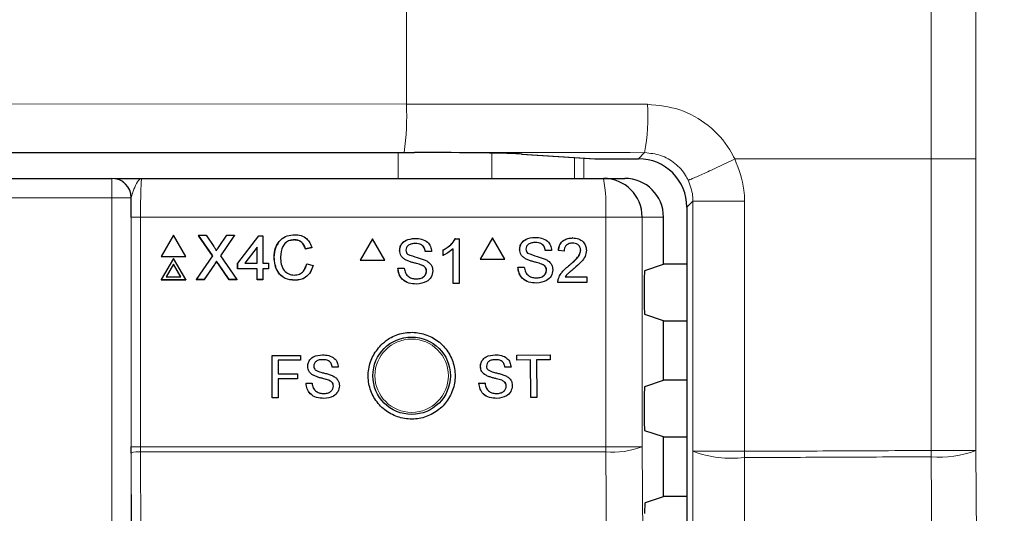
# Model space of a CAD drawing. Header units: millimetres. Extents: x 5 to 418, y 2 to 292.
# Tile 37 of 74: x 119.02 to 127.49, y 179.21 to 183.46. Entities that reach past the tile are written whole.
import ezdxf

# ---------------------------------------------------------------- set-up
doc = ezdxf.new("R2010")
doc.units = ezdxf.units.MM
doc.layers.add('SLD-0', color=7, linetype='Continuous')
doc.styles.add('SLDTEXTSTYLE0', font='TXT', dxfattribs={"width": 0.605})
doc.dimstyles.new('SLDDIMSTYLE2', dxfattribs={"dimtxt": 3.5, "dimasz": 3.302, "dimexe": 0, "dimexo": 0.0625, "dimgap": 0.875, "dimtad": 1, "dimdec": 1, "dimlfac": 6, "dimrnd": 1e-09, "dimzin": 12, "dimdsep": 46, "dimtxsty": 'SLDTEXTSTYLE0', "dimsah": 1, "dimcen": 0.09, "dimadec": 0, "dimazin": 3, "dimtfac": 1, "dimtofl": 0, "dimtmove": 0, "dimatfit": 3, "dimfxl": 1, "dimfrac": 2, "dimtolj": 1, "dimtzin": 12, "dimarcsym": 0})

# ---------------------------------------------------------------- blocks, each defined once
blk = doc.blocks.new('_D_6')
at = {"layer": 'SLD-0', "color": 7}
for p, q in [((132.4696, 247.7002), (149.2041, 247.7002)), ((148.2041, 247.7002), (148.2041, 93.813)), ((119.1094, 93.813), (149.2041, 93.813))]:
    blk.add_line(p, q, dxfattribs=at)
for centre, start, end in [((145.5184, 171.4007), 63.43495, 116.56505), ((145.5184, 170.1125), 243.43495, 296.56505)]:
    blk.add_arc(centre, 6.0056, start, end, dxfattribs=at)
for points in [[(148.2041, 247.7002), (147.6961, 244.3982), (148.7121, 244.3982)], [(148.2041, 93.813), (148.7121, 97.115), (147.6961, 97.115)]]:
    blk.add_solid(points, dxfattribs=at)
at = {"layer": 'SLD-0', "color": 7, "insert": (143.6924, 164.741), "char_height": 3.5, "attachment_point": 1, "rotation": 90, "style": 'SLDTEXTSTYLE0'}
blk.add_mtext('923,3', dxfattribs=at)

msp = doc.modelspace()

# ---------------------------------------------------------------- linework, layer by layer
at = {"color": 7, "linetype": 'Continuous', "lineweight": 18}
for p, q in [((126.8643, 182.2586), (126.8643, 214.7023)), ((127.2494, 214.7023), (127.2494, 182.2586)), ((122.35, 208.5483), (122.35, 182.7316)), ((114.7924, 182.7378), (122.35, 182.7316)), ((122.2814, 182.315), (114.7726, 182.3212)), ((122.2787, 182.0919), (122.2787, 182.315)), ((123.0836, 182.3092), (123.0836, 182.0919)), ((123.3463, 182.301), (123.9752, 182.26)), ((124.3462, 182.26), (124.3992, 182.3131)), ((123.7947, 182.0919), (123.7947, 182.2716)), ((123.8752, 182.2664), (123.8752, 182.0919)), ((123.9698, 182.2602), (123.9752, 182.26)), ((126.8643, 182.2586), (125.1752, 182.2586)), ((126.8644, 179.748), (126.8644, 182.2586)), ((127.2494, 182.2586), (127.2494, 179.748)), ((119.8142, 182.0919), (119.8142, 181.9252)), ((119.8142, 181.9252), (109.3084, 181.9252)), ((119.8142, 167.9805), (119.8142, 181.9252)), ((119.9808, 181.9252), (119.8142, 181.9252)), ((119.9808, 181.9252), (119.9808, 167.9805)), ((119.9825, 181.9252), (119.9808, 181.9252)), ((124.8149, 181.8955), (124.7628, 181.8434)), ((125.2585, 181.8955), (124.8149, 181.8955)), ((124.8149, 179.7407), (124.8149, 181.8955)), ((125.2585, 181.8955), (125.2585, 181.4789)), ((119.9819, 179.7808), (119.9819, 181.7586)), ((119.9819, 181.7586), (120.0625, 181.7586)), ((120.0625, 181.7586), (120.0625, 179.7808)), ((124.0642, 181.7586), (120.0625, 181.7586)), ((124.0642, 179.7808), (124.0642, 181.7586)), ((124.378, 181.7586), (124.0642, 181.7586)), ((124.378, 181.7586), (124.378, 179.7808)), ((124.5613, 181.7586), (124.378, 181.7586)), ((125.2585, 181.4789), (125.2585, 179.7407)), ((120.7325, 181.3547), (120.7319, 181.3534)), ((120.6988, 181.3512), (120.6982, 181.3499)), ((119.9819, 179.7808), (120.0625, 179.7808)), ((120.0625, 179.7808), (120.0626, 179.7366)), ((120.0625, 179.7808), (124.0642, 179.7808)), ((124.378, 179.7808), (124.0642, 179.7808)), ((127.2494, 179.748), (126.8644, 179.748)), ((119.9852, 178.3599), (119.982, 179.7255)), ((120.0626, 179.7366), (120.0658, 178.3614)), ((124.064, 179.7366), (120.0626, 179.7366)), ((124.788, 167.9516), (124.8149, 179.7407)), ((125.2585, 179.7407), (124.8149, 179.7407)), ((125.2585, 179.6867), (125.2315, 167.8976))]:
    msp.add_line(p, q, dxfattribs=at)
at = {"color": 7, "linetype": 'Continuous', "lineweight": 25}
for p, q in [((106.856, 182.315), (122.2814, 182.315)), ((122.2999, 182.315), (122.3304, 182.315)), ((122.3304, 182.315), (122.4187, 182.3149)), ((123.3409, 182.3012), (123.9698, 182.2602)), ((123.3409, 182.3012), (123.3463, 182.301)), ((123.9752, 182.26), (124.3462, 182.26)), ((109.3084, 182.0919), (119.8142, 182.0919)), ((119.8142, 182.0919), (119.8159, 182.0919)), ((120.0725, 182.0919), (124.0452, 182.0919)), ((124.0452, 182.0919), (124.2275, 182.0919)), ((124.7628, 181.8434), (124.7628, 147.1237)), ((124.5613, 181.3528), (124.5613, 181.7586)), ((120.3452, 181.6018), (120.2399, 181.419)), ((120.4515, 181.419), (120.3452, 181.6018)), ((120.5611, 181.6018), (120.5605, 181.6005)), ((120.6836, 181.4253), (120.5611, 181.6018)), ((120.5611, 181.6018), (120.6262, 181.6018)), ((120.6828, 181.4242), (120.5645, 181.5947)), ((120.6262, 181.6018), (120.6933, 181.505)), ((120.7382, 181.505), (120.8045, 181.6018)), ((120.8705, 181.6018), (120.7491, 181.4247)), ((120.8646, 181.5927), (120.7493, 181.4245)), ((120.8045, 181.6018), (120.8705, 181.6018)), ((120.8705, 181.6018), (120.8699, 181.6005)), ((120.8984, 181.3618), (121.0794, 181.5969)), ((121.0794, 181.5969), (121.1138, 181.5969)), ((121.1138, 181.5969), (121.1145, 181.3618)), ((121.386, 181.5626), (121.3854, 181.5613)), ((122.0585, 181.5698), (121.9528, 181.3864)), ((122.0585, 181.5698), (122.0577, 181.5698)), ((122.1642, 181.3864), (122.0585, 181.5698)), ((122.4247, 181.5747), (122.4239, 181.5747)), ((122.7707, 181.5698), (122.7699, 181.5698)), ((122.7707, 181.5698), (122.8023, 181.5698)), ((122.8023, 181.5698), (122.8015, 181.5698)), ((122.8023, 181.5698), (122.8023, 181.1864)), ((123.091, 181.5786), (122.9853, 181.3953)), ((123.091, 181.5786), (123.0901, 181.5786)), ((123.1967, 181.3953), (123.091, 181.5786)), ((123.457, 181.5835), (123.4561, 181.5835)), ((123.7805, 181.5786), (123.7796, 181.5786)), ((121.065, 181.4994), (120.959, 181.3618)), ((121.0644, 181.4981), (120.9594, 181.3618)), ((121.065, 181.4994), (121.0644, 181.4981)), ((121.0648, 181.3618), (121.0644, 181.4981)), ((121.0654, 181.3618), (121.065, 181.4994)), ((121.5358, 181.4943), (121.4818, 181.4827)), ((121.4825, 181.4841), (121.4818, 181.4827)), ((121.5364, 181.4956), (121.4825, 181.4841)), ((121.5364, 181.4956), (121.5358, 181.4943)), ((122.2917, 181.4697), (122.291, 181.4697)), ((122.5126, 181.4616), (122.5119, 181.4616)), ((122.5666, 181.4616), (122.5126, 181.4616)), ((122.6648, 181.4739), (122.6641, 181.4739)), ((122.6648, 181.4286), (122.6648, 181.4739)), ((122.7532, 181.1864), (122.7532, 181.4851)), ((123.3241, 181.4785), (123.3233, 181.4785)), ((123.545, 181.4705), (123.5441, 181.4705)), ((123.5989, 181.4705), (123.545, 181.4705)), ((123.6578, 181.4705), (123.657, 181.4705)), ((123.7069, 181.4656), (123.6578, 181.4705)), ((123.7069, 181.4656), (123.706, 181.4656)), ((123.8492, 181.4723), (123.8483, 181.4723)), ((120.2399, 181.419), (120.2393, 181.4177)), ((120.2393, 181.4177), (120.4509, 181.4177)), ((120.2399, 181.419), (120.4515, 181.419)), ((120.3458, 181.4024), (120.2405, 181.2197)), ((120.3459, 181.3526), (120.2837, 181.2446)), ((120.3459, 181.3526), (120.3453, 181.3513)), ((120.4521, 181.2197), (120.3458, 181.4024)), ((120.4087, 181.2446), (120.3459, 181.3526)), ((120.4515, 181.419), (120.4509, 181.4177)), ((120.5426, 181.2197), (120.6836, 181.4253)), ((120.7167, 181.3774), (120.7161, 181.3761)), ((120.8255, 181.2184), (120.7319, 181.3534)), ((120.8262, 181.2197), (120.7325, 181.3547)), ((120.7491, 181.4247), (120.8913, 181.2197)), ((120.8984, 181.3618), (120.8978, 181.3604)), ((120.8979, 181.3114), (120.8978, 181.3604)), ((120.8986, 181.3128), (120.8984, 181.3618)), ((120.959, 181.3618), (121.0654, 181.3618)), ((121.1145, 181.3618), (121.1636, 181.3618)), ((121.1636, 181.3618), (121.1638, 181.3128)), ((121.2126, 181.4136), (121.2119, 181.4122)), ((121.476, 181.3182), (121.492, 181.3532)), ((121.4927, 181.3546), (121.492, 181.3532)), ((121.4927, 181.3546), (121.5467, 181.342)), ((121.9528, 181.3864), (121.952, 181.3864)), ((121.9528, 181.3864), (122.1642, 181.3864)), ((122.3483, 181.3868), (122.3475, 181.3868)), ((122.6648, 181.4286), (122.6641, 181.4286)), ((122.9853, 181.3953), (122.9844, 181.3953)), ((122.9853, 181.3953), (123.1967, 181.3953)), ((123.3806, 181.3957), (123.3798, 181.3957)), ((123.514, 181.3532), (123.5131, 181.3532)), ((124.3996, 181.2989), (124.5613, 181.3528)), ((124.7628, 181.3528), (124.5613, 181.3528)), ((120.3453, 181.3513), (120.2839, 181.2446)), ((120.4073, 181.2446), (120.3453, 181.3513)), ((120.6982, 181.3499), (120.6079, 181.2184)), ((120.6988, 181.3512), (120.6085, 181.2197)), ((120.8986, 181.3128), (120.8979, 181.3114)), ((121.0649, 181.3114), (120.8979, 181.3114)), ((121.0655, 181.3128), (120.8986, 181.3128)), ((121.0655, 181.3128), (121.0649, 181.3114)), ((121.0652, 181.2184), (121.0649, 181.3114)), ((121.0658, 181.2197), (121.0655, 181.3128)), ((121.1638, 181.3128), (121.1146, 181.3128)), ((121.1146, 181.3128), (121.1149, 181.2197)), ((121.1631, 181.3114), (121.1146, 181.3114)), ((121.1638, 181.3128), (121.1631, 181.3114)), ((122.277, 181.3191), (122.2762, 181.3191)), ((122.277, 181.3191), (122.331, 181.3191)), ((122.331, 181.3191), (122.3302, 181.3191)), ((122.4816, 181.3444), (122.4809, 181.3444)), ((122.5225, 181.2926), (122.5217, 181.2926)), ((123.3094, 181.328), (123.3085, 181.328)), ((123.3094, 181.328), (123.3634, 181.328)), ((123.5548, 181.3015), (123.5539, 181.3015)), ((123.7463, 181.3386), (123.7454, 181.3386)), ((120.2405, 181.2197), (120.2399, 181.2184)), ((120.2399, 181.2184), (120.4515, 181.2184)), ((120.2405, 181.2197), (120.4521, 181.2197)), ((120.2837, 181.2446), (120.4087, 181.2446)), ((120.4521, 181.2197), (120.4515, 181.2184)), ((120.5426, 181.2197), (120.542, 181.2184)), ((120.6079, 181.2184), (120.542, 181.2184)), ((120.6085, 181.2197), (120.5426, 181.2197)), ((120.6085, 181.2197), (120.6079, 181.2184)), ((120.8262, 181.2197), (120.8255, 181.2184)), ((120.8907, 181.2184), (120.8255, 181.2184)), ((120.8913, 181.2197), (120.8262, 181.2197)), ((120.8913, 181.2197), (120.8907, 181.2184)), ((121.0658, 181.2197), (121.0652, 181.2184)), ((121.1143, 181.2184), (121.0652, 181.2184)), ((121.1149, 181.2197), (121.0658, 181.2197)), ((121.1149, 181.2197), (121.1143, 181.2184)), ((121.3907, 181.2148), (121.3901, 181.2135)), ((122.7532, 181.1864), (122.7524, 181.1864)), ((122.8023, 181.1864), (122.7532, 181.1864)), ((123.4697, 181.1904), (123.4689, 181.1904)), ((123.6529, 181.1953), (123.6521, 181.1953)), ((123.9032, 181.1953), (123.6529, 181.1953)), ((123.6581, 181.2294), (123.6572, 181.2294)), ((123.716, 181.2444), (123.9032, 181.2444)), ((123.9032, 181.2444), (123.9032, 181.1953)), ((124.3953, 181.2156), (124.3953, 181.0016)), ((122.4374, 181.1815), (122.4366, 181.1815)), ((124.5613, 180.8644), (124.3996, 180.9182)), ((124.5613, 180.3528), (124.5613, 180.8644)), ((124.5613, 180.8644), (124.7628, 180.8644)), ((121.195, 180.567), (121.4393, 180.5674)), ((121.1954, 180.567), (121.195, 180.567)), ((121.1957, 180.2003), (121.195, 180.567)), ((121.1954, 180.567), (121.4396, 180.5674)), ((121.196, 180.2003), (121.1954, 180.567)), ((121.4397, 180.5251), (121.2471, 180.5248)), ((121.2471, 180.5248), (121.2473, 180.4072)), ((121.4396, 180.5674), (121.4393, 180.5674)), ((121.4396, 180.5674), (121.4397, 180.5251)), ((121.6278, 180.5724), (121.6275, 180.5725)), ((123.1129, 180.5723), (123.1125, 180.5723)), ((123.3004, 180.5695), (123.2999, 180.5695)), ((123.3004, 180.5695), (123.5867, 180.5723)), ((123.3008, 180.5272), (123.3004, 180.5695)), ((123.3008, 180.5272), (123.3004, 180.5272)), ((123.4181, 180.5283), (123.3008, 180.5272)), ((123.4213, 180.204), (123.4181, 180.5283)), ((123.5871, 180.53), (123.4698, 180.5288)), ((123.4698, 180.5288), (123.473, 180.2045)), ((123.5867, 180.5723), (123.5863, 180.5723)), ((123.5867, 180.5723), (123.5871, 180.53)), ((121.5008, 180.4718), (121.5005, 180.4718)), ((121.7122, 180.4645), (121.7119, 180.4645)), ((121.7639, 180.4646), (121.7122, 180.4645)), ((122.9868, 180.4706), (122.9864, 180.4707)), ((123.1981, 180.465), (123.1977, 180.465)), ((123.2498, 180.4655), (123.1981, 180.465)), ((121.2473, 180.4072), (121.4117, 180.4075)), ((121.2473, 180.4072), (121.3473, 180.4074)), ((121.4118, 180.3652), (121.2474, 180.3649)), ((121.2474, 180.3649), (121.2477, 180.2004)), ((121.4117, 180.4075), (121.4114, 180.4075)), ((121.4117, 180.4075), (121.4118, 180.3652)), ((121.5551, 180.3927), (121.5547, 180.3927)), ((121.6828, 180.3523), (121.6824, 180.3523)), ((123.0417, 180.3919), (123.0412, 180.3919)), ((123.1696, 180.3526), (123.1692, 180.3526)), ((124.3996, 180.2989), (124.5613, 180.3528)), ((124.7628, 180.3528), (124.5613, 180.3528)), ((121.487, 180.3278), (121.4867, 180.3278)), ((121.487, 180.3278), (121.5387, 180.3278)), ((121.5387, 180.3278), (121.5383, 180.3278)), ((121.7219, 180.3028), (121.7215, 180.3028)), ((122.9737, 180.3265), (122.9954, 180.3267)), ((122.9742, 180.3265), (122.9737, 180.3265)), ((122.9742, 180.3265), (123.0258, 180.327)), ((123.0258, 180.327), (123.0254, 180.327)), ((123.2091, 180.3035), (123.2087, 180.3035)), ((121.196, 180.2003), (121.1957, 180.2003)), ((121.2477, 180.2004), (121.196, 180.2003)), ((123.4213, 180.204), (123.4209, 180.204)), ((123.473, 180.2045), (123.4213, 180.204)), ((124.3953, 180.2156), (124.3953, 180.0016)), ((124.5613, 179.8644), (124.3996, 179.9182)), ((124.5613, 179.3528), (124.5613, 179.8644)), ((124.5613, 179.8644), (124.7628, 179.8644)), ((119.982, 179.7255), (119.9819, 179.7808)), ((124.406, 179.301), (124.5613, 179.3528)), ((124.7628, 179.3528), (124.5613, 179.3528))]:
    msp.add_line(p, q, dxfattribs=at)
at = {"color": 7, "linetype": 'Continuous', "lineweight": 18, "flags": 128}
for points in [[(124.378, 179.7808), (124.4196, 173.8817), (124.4611, 167.9869)], [(127.2494, 179.748), (127.2701, 176.75), (127.2907, 173.752), (127.3306, 167.9613)], [(124.1474, 167.9427), (124.1428, 168.6034), (124.1241, 171.2462), (124.064, 179.7366)], [(126.9458, 167.9073), (126.9401, 168.7335), (126.9173, 172.0383), (126.8944, 175.3431), (126.8644, 179.6941)]]:
    msp.add_lwpolyline(points, dxfattribs=at)
at = {"color": 7, "linetype": 'Continuous', "lineweight": 25}
msp.add_circle((122.3946, 180.3919), 0.3333, dxfattribs=at)
at = {"color": 7, "linetype": 'Continuous', "lineweight": 18}
msp.add_circle((122.3946, 180.3919), 0.3158, dxfattribs=at)
for centre, radius, start, end in [((120.0144, 182.6328), 2.3377, 352.18739, 2.42186), ((122.5911, 182.6302), 1.8357, 350.0512, 3.10577), ((119.8142, 181.9252), 0.1667, 359.99564, 89.99564), ((122.5884, 181.8416), 1.4781, 356.77862, 9.748), ((118.264, 179.7807), 5.8001, 359.56407, 0.00076), ((124.1272, 180.425), 0.6913, 264.75278, 291.27288), ((121.317, 179.721), 5.5475, 359.72132, 0.27868), ((126.9405, 180.5515), 0.8608, 264.92627, 291.03033), ((120.0441, 179.5717), 0.1659, 83.61302, 112.00331), ((125.1486, 180.6334), 0.953, 249.50021, 276.61844), ((118.8771, 179.7137), 6.3814, 359.75757, 0.24243)]:
    msp.add_arc(centre, radius, start, end, dxfattribs=at)
at = {"color": 7, "linetype": 'Continuous', "lineweight": 25}
for centre, radius, start, end in [((123.9752, 182.3434), 0.0833, 266.27284, 270), ((119.8159, 181.9252), 0.1667, 359.99564, 89.99564), ((124.0449, 181.7588), 0.3331, 359.96074, 89.96069)]:
    msp.add_arc(centre, radius, start, end, dxfattribs=at)
at = {"color": 7, "linetype": 'Continuous', "lineweight": 18}
for centre, major_axis, ratio, end_param in [((114.461, 179.8329), (166.6667, 0), 0.017411, 1.523445), ((114.461, 179.4163), (166.25, 0), 0.017455, 1.522912)]:
    msp.add_ellipse(centre, major_axis=major_axis, ratio=ratio, start_param=1.510982, end_param=end_param, dxfattribs=at)
at = {"color": 7, "linetype": 'Continuous', "lineweight": 25}
for centre, major_axis, ratio, start_param, end_param in [((122.1586, 182.7317), (7.0461, -0.0058), 0.059134, 4.729862, 4.732497), ((122.2999, 182.2961), (1.0833, 0), 0.017455, 0.261799, 1.460929), ((124.346, 181.8433), (0.2948, 0.2948), 0.999574, 5.497939, 7.068431), ((124.2275, 181.7586), (-0.3338, 0), 0.99863, 3.141593, 4.712389), ((124.3997, 181.2156), (0, 0.0833), 0.052408, 0.017453, 1.570796), ((124.3997, 181.0016), (0, 0.0833), 0.052408, 1.570796, 3.124139), ((124.3997, 180.2156), (0, 0.0833), 0.052408, 0.017453, 1.570796), ((124.3997, 180.0016), (0, 0.0833), 0.052408, 1.570796, 3.124139)]:
    msp.add_ellipse(centre, major_axis=major_axis, ratio=ratio, start_param=start_param, end_param=end_param, dxfattribs=at)
at = {"color": 7, "linetype": 'Continuous', "lineweight": 18}
for points, knots in [([(124.4241, 182.7297), (124.5181, 182.7203), (124.706, 182.7017), (124.9552, 182.5574), (125.104, 182.394), (125.1614, 182.2848), (125.1752, 182.2586)], [0, 0, 0, 0, 0.301658, 0.603156, 0.904472, 1, 1, 1, 1]), ([(124.3992, 182.3131), (124.446, 182.3084), (124.5397, 182.299), (124.6639, 182.2267), (124.738, 182.1449), (124.7665, 182.0903), (124.7734, 182.0771)], [0, 0, 0, 0, 0.301461, 0.603006, 0.904449, 1, 1, 1, 1]), ([(125.1752, 182.2586), (125.2089, 182.1703), (125.254, 182.0523), (125.2576, 181.9271), (125.2585, 181.8955)], [0, 0, 0, 0, 0.747651, 1, 1, 1, 1]), ([(120.0725, 182.0919), (120.0724, 182.0919), (120.0661, 182.0919), (120.0488, 182.0834), (120.0229, 182.0388), (119.9923, 181.9727), (119.9852, 181.9384), (119.9825, 181.9252)], [0, 0, 0, 0, 0.003577, 0.201161, 0.547594, 0.825502, 1, 1, 1, 1]), ([(120.0725, 182.0919), (120.0718, 182.0903), (120.0699, 182.0862), (120.0671, 182.0461), (120.0645, 181.9707), (120.0628, 181.8709), (120.0626, 181.796), (120.0625, 181.7586)], [0, 0, 0, 0, 0.142149, 0.356934, 0.571413, 0.78572, 1, 1, 1, 1]), ([(124.7734, 182.0771), (124.7902, 182.033), (124.8127, 181.974), (124.8144, 181.9113), (124.8149, 181.8955)], [0, 0, 0, 0, 0.747733, 1, 1, 1, 1]), ([(125.2585, 179.7407), (125.5146, 179.7418), (126.05, 179.7441), (126.5852, 179.7467), (126.8644, 179.748)], [0, 0, 0, 0, 0.478278, 1, 1, 1, 1]), ([(126.8644, 179.6941), (126.5852, 179.6927), (126.05, 179.6901), (125.5146, 179.6878), (125.2585, 179.6867)], [0, 0, 0, 0, 0.521722, 1, 1, 1, 1])]:
    msp.add_open_spline(points, degree=3, knots=knots, dxfattribs=at)
for points in [[(125.1752, 182.2586), (125.15, 182.2464), (125.0998, 182.2221), (125.026, 182.1872), (124.9572, 182.1551), (124.8961, 182.1271), (124.8451, 182.1044), (124.8065, 182.0881), (124.7806, 182.078), (124.7758, 182.0774), (124.7734, 182.0771)], [(127.2494, 182.2586), (127.2415, 182.2586), (127.2257, 182.2586), (127.137, 182.2586), (127.0133, 182.2586), (126.914, 182.2586), (126.8644, 182.2586)]]:
    msp.add_open_spline(points, degree=3, dxfattribs=at)
at = {"color": 7, "linetype": 'Continuous', "lineweight": 25}
for points, knots in [([(119.8416, 182.0919), (119.8423, 182.0919), (119.8529, 182.0919), (119.9344, 182.0919), (120.0196, 182.0919), (120.0722, 182.0919), (120.0725, 182.0919)], [0, 0, 0, 0, 0.028113, 0.433013, 0.996356, 1, 1, 1, 1]), ([(119.9819, 181.7586), (119.982, 181.8056), (119.9821, 181.863), (119.9824, 181.9157), (119.9825, 181.9252)], [0, 0, 0, 0, 0.818315, 1, 1, 1, 1]), ([(121.2126, 181.4136), (121.2145, 181.4411), (121.2185, 181.4961), (121.261, 181.5637), (121.3235, 181.6007), (121.3668, 181.6047), (121.3885, 181.6067)], [0, 0, 0, 0, 0.280492, 0.55957, 0.779615, 1, 1, 1, 1]), ([(121.3885, 181.6067), (121.4072, 181.6053), (121.4447, 181.6026), (121.4908, 181.5749), (121.5217, 181.5372), (121.5315, 181.5095), (121.5364, 181.4956)], [0, 0, 0, 0, 0.2800806, 0.5594487, 0.7795488, 1, 1, 1, 1]), ([(121.2119, 181.4122), (121.2128, 181.4405), (121.2142, 181.4853), (121.2406, 181.5206), (121.2504, 181.5336)], [0, 0, 0, 0, 0.6315766, 1, 1, 1, 1]), ([(121.386, 181.5626), (121.3725, 181.5617), (121.3454, 181.5598), (121.3093, 181.5393), (121.2723, 181.4923), (121.2689, 181.4462), (121.2666, 181.4138)], [0, 0, 0, 0, 0.187223, 0.373906, 0.560736, 1, 1, 1, 1]), ([(121.3854, 181.5613), (121.372, 181.5603), (121.3452, 181.5582), (121.3144, 181.5428), (121.3031, 181.5273), (121.2998, 181.5226)], [0, 0, 0, 0, 0.412621, 0.824049, 1, 1, 1, 1]), ([(121.4818, 181.4827), (121.4776, 181.4946), (121.4691, 181.5184), (121.4452, 181.5455), (121.4152, 181.5595), (121.3953, 181.5607), (121.3854, 181.5613)], [0, 0, 0, 0, 0.280553, 0.559739, 0.779654, 1, 1, 1, 1]), ([(121.4825, 181.4841), (121.4782, 181.496), (121.4697, 181.5197), (121.4459, 181.5469), (121.4158, 181.5608), (121.3959, 181.562), (121.386, 181.5626)], [0, 0, 0, 0, 0.280553, 0.559739, 0.779654, 1, 1, 1, 1]), ([(122.2909, 181.4697), (122.2922, 181.4815), (122.2948, 181.5051), (122.3139, 181.5361), (122.3554, 181.5681), (122.3956, 181.572), (122.4239, 181.5747)], [0, 0, 0, 0, 0.187029, 0.374124, 0.56114, 1, 1, 1, 1]), ([(122.2917, 181.4697), (122.293, 181.4815), (122.2956, 181.5051), (122.3147, 181.5361), (122.3561, 181.5681), (122.3964, 181.572), (122.4247, 181.5747)], [0, 0, 0, 0, 0.187029, 0.374124, 0.56114, 1, 1, 1, 1]), ([(122.4268, 181.5304), (122.4164, 181.5301), (122.3956, 181.5293), (122.3679, 181.5186), (122.3491, 181.4978), (122.3468, 181.4814), (122.3457, 181.4732)], [0, 0, 0, 0, 0.28129, 0.56082, 0.78068, 1, 1, 1, 1]), ([(122.4247, 181.5747), (122.4436, 181.5735), (122.4815, 181.5711), (122.5305, 181.547), (122.5605, 181.5063), (122.5646, 181.4765), (122.5666, 181.4616)], [0, 0, 0, 0, 0.2807972, 0.5601508, 0.7798767, 1, 1, 1, 1]), ([(122.5119, 181.4616), (122.5098, 181.4731), (122.5057, 181.4959), (122.4748, 181.5273), (122.4445, 181.5292), (122.426, 181.5304)], [0, 0, 0, 0, 0.281097, 0.560287, 1, 1, 1, 1]), ([(122.5126, 181.4616), (122.5106, 181.4731), (122.5065, 181.4959), (122.4756, 181.5273), (122.4453, 181.5292), (122.4268, 181.5304)], [0, 0, 0, 0, 0.281097, 0.560287, 1, 1, 1, 1]), ([(122.664, 181.4739), (122.6879, 181.4874), (122.7306, 181.5116), (122.7579, 181.552), (122.7699, 181.5698)], [0, 0, 0, 0, 0.560427, 1, 1, 1, 1]), ([(122.6648, 181.4739), (122.6887, 181.4874), (122.7313, 181.5116), (122.7587, 181.552), (122.7707, 181.5698)], [0, 0, 0, 0, 0.560427, 1, 1, 1, 1]), ([(123.3232, 181.4785), (123.3245, 181.4904), (123.3271, 181.514), (123.3462, 181.545), (123.3876, 181.5769), (123.4279, 181.5808), (123.4561, 181.5835)], [0, 0, 0, 0, 0.187029, 0.374124, 0.56114, 1, 1, 1, 1]), ([(123.3241, 181.4785), (123.3254, 181.4904), (123.328, 181.514), (123.347, 181.545), (123.3885, 181.5769), (123.4288, 181.5808), (123.457, 181.5835)], [0, 0, 0, 0, 0.187029, 0.374124, 0.56114, 1, 1, 1, 1]), ([(123.4591, 181.5393), (123.4487, 181.5389), (123.428, 181.5382), (123.4003, 181.5274), (123.3815, 181.5067), (123.3792, 181.4903), (123.3781, 181.4821)], [0, 0, 0, 0, 0.28129, 0.56082, 0.78068, 1, 1, 1, 1]), ([(123.457, 181.5835), (123.476, 181.5823), (123.5138, 181.5799), (123.5628, 181.5558), (123.5928, 181.5151), (123.5969, 181.4854), (123.5989, 181.4705)], [0, 0, 0, 0, 0.280797, 0.560151, 0.779877, 1, 1, 1, 1]), ([(123.5441, 181.4705), (123.542, 181.4819), (123.5379, 181.5048), (123.507, 181.5361), (123.4768, 181.5381), (123.4583, 181.5393)], [0, 0, 0, 0, 0.281097, 0.560287, 1, 1, 1, 1]), ([(123.545, 181.4705), (123.5429, 181.4819), (123.5388, 181.5048), (123.5079, 181.5361), (123.4777, 181.5381), (123.4591, 181.5393)], [0, 0, 0, 0, 0.281097, 0.560287, 1, 1, 1, 1]), ([(123.6569, 181.4705), (123.6598, 181.4875), (123.6654, 181.5214), (123.6983, 181.559), (123.7394, 181.5764), (123.7662, 181.5779), (123.7796, 181.5786)], [0, 0, 0, 0, 0.280235, 0.558893, 0.779132, 1, 1, 1, 1]), ([(123.6578, 181.4705), (123.6607, 181.4875), (123.6663, 181.5214), (123.6992, 181.559), (123.7403, 181.5764), (123.7671, 181.5779), (123.7805, 181.5786)], [0, 0, 0, 0, 0.280235, 0.558893, 0.779132, 1, 1, 1, 1]), ([(123.7794, 181.5344), (123.7689, 181.5336), (123.7477, 181.532), (123.7223, 181.5148), (123.7087, 181.4905), (123.7075, 181.4739), (123.7069, 181.4656)], [0, 0, 0, 0, 0.28041, 0.559489, 0.779375, 1, 1, 1, 1]), ([(123.8492, 181.4723), (123.8479, 181.4821), (123.8453, 181.5017), (123.8255, 181.5222), (123.8025, 181.533), (123.7871, 181.5339), (123.7794, 181.5344)], [0, 0, 0, 0, 0.27908, 0.558612, 0.779043, 1, 1, 1, 1]), ([(123.7805, 181.5786), (123.7972, 181.5774), (123.8305, 181.5751), (123.8704, 181.5486), (123.8948, 181.5121), (123.8971, 181.4859), (123.8983, 181.4728)], [0, 0, 0, 0, 0.280482, 0.559644, 0.779749, 1, 1, 1, 1]), ([(120.6933, 181.505), (120.6976, 181.4985), (120.7037, 181.4895), (120.7111, 181.4775), (120.7126, 181.4716), (120.7133, 181.4686)], [0, 0, 0, 0, 0.561277, 0.781763, 1, 1, 1, 1]), ([(120.7133, 181.4686), (120.718, 181.4754), (120.7263, 181.4875), (120.7346, 181.4996), (120.7382, 181.505)], [0, 0, 0, 0, 0.56, 1, 1, 1, 1]), ([(122.3483, 181.3868), (122.3397, 181.3917), (122.3225, 181.4015), (122.2978, 181.4284), (122.294, 181.4541), (122.2917, 181.4697)], [0, 0, 0, 0, 0.281445, 0.562273, 1, 1, 1, 1]), ([(122.3457, 181.4732), (122.3464, 181.4661), (122.3476, 181.4533), (122.3558, 181.4436), (122.3595, 181.4394)], [0, 0, 0, 0, 0.559617, 1, 1, 1, 1]), ([(122.3595, 181.4394), (122.3872, 181.4288), (122.4368, 181.4099), (122.4876, 181.3947), (122.51, 181.3879)], [0, 0, 0, 0, 0.558382, 1, 1, 1, 1]), ([(122.7532, 181.4851), (122.738, 181.4725), (122.7109, 181.4499), (122.6789, 181.4351), (122.6648, 181.4286)], [0, 0, 0, 0, 0.559686, 1, 1, 1, 1]), ([(123.3806, 181.3957), (123.372, 181.4006), (123.3549, 181.4103), (123.3302, 181.4373), (123.3264, 181.4629), (123.3241, 181.4785)], [0, 0, 0, 0, 0.2814452, 0.5622732, 1, 1, 1, 1]), ([(123.3781, 181.4821), (123.3788, 181.4749), (123.3799, 181.4622), (123.3882, 181.4525), (123.3918, 181.4482)], [0, 0, 0, 0, 0.5596169, 1, 1, 1, 1]), ([(123.3918, 181.4482), (123.4195, 181.4377), (123.4691, 181.4188), (123.5199, 181.4035), (123.5423, 181.3968)], [0, 0, 0, 0, 0.558382, 1, 1, 1, 1]), ([(123.7454, 181.3386), (123.7699, 181.3596), (123.804, 181.3888), (123.8416, 181.4344), (123.8461, 181.4597), (123.8483, 181.4723)], [0, 0, 0, 0, 0.561313, 0.781386, 1, 1, 1, 1]), ([(123.7463, 181.3386), (123.7708, 181.3596), (123.8048, 181.3888), (123.8425, 181.4344), (123.847, 181.4597), (123.8492, 181.4723)], [0, 0, 0, 0, 0.561313, 0.781386, 1, 1, 1, 1]), ([(123.8983, 181.4728), (123.8957, 181.4545), (123.8905, 181.4178), (123.8494, 181.3647), (123.8138, 181.3342), (123.7921, 181.3155)], [0, 0, 0, 0, 0.278741, 0.558834, 1, 1, 1, 1]), ([(120.7161, 181.3761), (120.7127, 181.3712), (120.7067, 181.3625), (120.7008, 181.3537), (120.6982, 181.3499)], [0, 0, 0, 0, 0.560002, 1, 1, 1, 1]), ([(120.7167, 181.3774), (120.7134, 181.3726), (120.7073, 181.3638), (120.7014, 181.3551), (120.6988, 181.3512)], [0, 0, 0, 0, 0.560002, 1, 1, 1, 1]), ([(120.7319, 181.3534), (120.7289, 181.3576), (120.7237, 181.3652), (120.7184, 181.3728), (120.7161, 181.3761)], [0, 0, 0, 0, 0.56, 1, 1, 1, 1]), ([(120.7325, 181.3547), (120.7296, 181.3589), (120.7243, 181.3665), (120.719, 181.3741), (120.7167, 181.3774)], [0, 0, 0, 0, 0.56, 1, 1, 1, 1]), ([(121.3901, 181.2135), (121.3614, 181.2156), (121.3042, 181.2197), (121.2435, 181.2778), (121.2169, 181.3459), (121.2136, 181.3901), (121.2119, 181.4122)], [0, 0, 0, 0, 0.279955, 0.558088, 0.778912, 1, 1, 1, 1]), ([(121.3907, 181.2148), (121.362, 181.2169), (121.3048, 181.2211), (121.2441, 181.2791), (121.2175, 181.3472), (121.2142, 181.3914), (121.2126, 181.4136)], [0, 0, 0, 0, 0.279955, 0.558088, 0.778912, 1, 1, 1, 1]), ([(121.2666, 181.4138), (121.2677, 181.3933), (121.27, 181.3524), (121.2925, 181.2975), (121.337, 181.2645), (121.3693, 181.2608), (121.3855, 181.2589)], [0, 0, 0, 0, 0.281245, 0.560716, 0.780138, 1, 1, 1, 1]), ([(121.3855, 181.2589), (121.4002, 181.2603), (121.4297, 181.2631), (121.4744, 181.2956), (121.4857, 181.3322), (121.4927, 181.3546)], [0, 0, 0, 0, 0.2807112, 0.5609046, 1, 1, 1, 1]), ([(122.4816, 181.3444), (122.4665, 181.3492), (122.4416, 181.3573), (122.4063, 181.3662), (122.3766, 181.3747), (122.3577, 181.3828), (122.3483, 181.3868)], [0, 0, 0, 0, 0.339939, 0.560025, 0.780082, 1, 1, 1, 1]), ([(122.51, 181.3879), (122.5202, 181.3828), (122.5404, 181.3725), (122.5624, 181.349), (122.5746, 181.322), (122.5758, 181.3042), (122.5765, 181.2952)], [0, 0, 0, 0, 0.280371, 0.559909, 0.779859, 1, 1, 1, 1]), ([(123.514, 181.3532), (123.4989, 181.3581), (123.474, 181.3661), (123.4386, 181.375), (123.409, 181.3835), (123.3901, 181.3916), (123.3806, 181.3957)], [0, 0, 0, 0, 0.3399393, 0.5600249, 0.7800825, 1, 1, 1, 1]), ([(123.5539, 181.3015), (123.5533, 181.3081), (123.552, 181.3213), (123.538, 181.3415), (123.5225, 181.3488), (123.5131, 181.3532)], [0, 0, 0, 0, 0.280089, 0.55997, 1, 1, 1, 1]), ([(123.5548, 181.3015), (123.5542, 181.3081), (123.5529, 181.3213), (123.5389, 181.3415), (123.5234, 181.3488), (123.514, 181.3532)], [0, 0, 0, 0, 0.2800885, 0.5599705, 1, 1, 1, 1]), ([(123.5423, 181.3968), (123.5525, 181.3916), (123.5727, 181.3813), (123.5947, 181.3578), (123.6069, 181.3308), (123.6081, 181.313), (123.6088, 181.3041)], [0, 0, 0, 0, 0.280371, 0.559909, 0.779859, 1, 1, 1, 1]), ([(121.5461, 181.3407), (121.5398, 181.3211), (121.5273, 181.2821), (121.4869, 181.2394), (121.4385, 181.2166), (121.4062, 181.2145), (121.3901, 181.2135)], [0, 0, 0, 0, 0.280256, 0.559546, 0.779589, 1, 1, 1, 1]), ([(121.5467, 181.342), (121.5404, 181.3224), (121.5279, 181.2834), (121.4876, 181.2407), (121.4391, 181.2179), (121.4069, 181.2158), (121.3907, 181.2148)], [0, 0, 0, 0, 0.2802563, 0.5595462, 0.7795894, 1, 1, 1, 1]), ([(122.4366, 181.1815), (122.4143, 181.1827), (122.3698, 181.1849), (122.3138, 181.217), (122.2822, 181.2668), (122.2782, 181.3017), (122.2762, 181.3191)], [0, 0, 0, 0, 0.280814, 0.559563, 0.77962, 1, 1, 1, 1]), ([(122.4374, 181.1815), (122.4151, 181.1827), (122.3706, 181.1849), (122.3146, 181.217), (122.283, 181.2668), (122.279, 181.3017), (122.277, 181.3191)], [0, 0, 0, 0, 0.280814, 0.559563, 0.77962, 1, 1, 1, 1]), ([(122.331, 181.3191), (122.3332, 181.3045), (122.3375, 181.2754), (122.3659, 181.2435), (122.4006, 181.2281), (122.4235, 181.2265), (122.435, 181.2257)], [0, 0, 0, 0, 0.280632, 0.558674, 0.779197, 1, 1, 1, 1]), ([(122.4342, 181.2257), (122.4457, 181.2265), (122.4686, 181.2279), (122.4983, 181.242), (122.5178, 181.2656), (122.5204, 181.2836), (122.5217, 181.2926)], [0, 0, 0, 0, 0.280917, 0.560813, 0.780502, 1, 1, 1, 1]), ([(122.435, 181.2257), (122.4465, 181.2265), (122.4694, 181.2279), (122.499, 181.242), (122.5186, 181.2656), (122.5212, 181.2836), (122.5225, 181.2926)], [0, 0, 0, 0, 0.280917, 0.560813, 0.780502, 1, 1, 1, 1]), ([(122.5765, 181.2952), (122.5734, 181.2766), (122.5673, 181.2392), (122.5153, 181.1905), (122.4669, 181.1849), (122.4374, 181.1815)], [0, 0, 0, 0, 0.279942, 0.56008, 1, 1, 1, 1]), ([(122.5217, 181.2926), (122.5211, 181.2992), (122.5198, 181.3125), (122.5058, 181.3326), (122.4903, 181.3399), (122.4809, 181.3444)], [0, 0, 0, 0, 0.280089, 0.55997, 1, 1, 1, 1]), ([(122.5225, 181.2926), (122.5218, 181.2992), (122.5206, 181.3125), (122.5066, 181.3326), (122.4911, 181.3399), (122.4816, 181.3444)], [0, 0, 0, 0, 0.280089, 0.55997, 1, 1, 1, 1]), ([(123.4688, 181.1904), (123.4465, 181.1915), (123.402, 181.1938), (123.3461, 181.2258), (123.3145, 181.2756), (123.3105, 181.3105), (123.3085, 181.328)], [0, 0, 0, 0, 0.2808135, 0.5595629, 0.7796198, 1, 1, 1, 1]), ([(123.4697, 181.1904), (123.4474, 181.1915), (123.4029, 181.1938), (123.3469, 181.2258), (123.3154, 181.2756), (123.3114, 181.3105), (123.3094, 181.328)], [0, 0, 0, 0, 0.280814, 0.559563, 0.77962, 1, 1, 1, 1]), ([(123.3634, 181.328), (123.3656, 181.3133), (123.3699, 181.2842), (123.3983, 181.2523), (123.433, 181.237), (123.4559, 181.2354), (123.4674, 181.2346)], [0, 0, 0, 0, 0.280632, 0.558674, 0.779197, 1, 1, 1, 1]), ([(123.4665, 181.2346), (123.4779, 181.2353), (123.5009, 181.2368), (123.5305, 181.2508), (123.55, 181.2745), (123.5526, 181.2925), (123.5539, 181.3015)], [0, 0, 0, 0, 0.280917, 0.560813, 0.780502, 1, 1, 1, 1]), ([(123.4674, 181.2346), (123.4788, 181.2353), (123.5018, 181.2368), (123.5314, 181.2508), (123.5509, 181.2745), (123.5535, 181.2925), (123.5548, 181.3015)], [0, 0, 0, 0, 0.280917, 0.560813, 0.780502, 1, 1, 1, 1]), ([(123.6088, 181.3041), (123.6057, 181.2854), (123.5996, 181.2481), (123.5476, 181.1993), (123.4993, 181.1938), (123.4697, 181.1904)], [0, 0, 0, 0, 0.279942, 0.56008, 1, 1, 1, 1]), ([(123.6581, 181.2294), (123.6645, 181.2442), (123.6752, 181.2687), (123.6994, 181.2972), (123.7219, 181.3189), (123.7382, 181.3321), (123.7463, 181.3386)], [0, 0, 0, 0, 0.339411, 0.559525, 0.779752, 1, 1, 1, 1]), ([(123.7921, 181.3155), (123.783, 181.308), (123.7679, 181.2955), (123.7472, 181.2781), (123.7299, 181.2628), (123.7206, 181.2505), (123.716, 181.2444)], [0, 0, 0, 0, 0.340038, 0.560063, 0.78009, 1, 1, 1, 1]), ([(123.6529, 181.1953), (123.6531, 181.2018), (123.6533, 181.2134), (123.6566, 181.2245), (123.6581, 181.2294)], [0, 0, 0, 0, 0.559956, 1, 1, 1, 1]), ([(122.1304, 180.6561), (122.1036, 180.6234), (122.0501, 180.5581), (122.0166, 180.4335), (122.0236, 180.3063), (122.0729, 180.1883), (122.1584, 180.0932), (122.2705, 180.0318), (122.3967, 180.0109), (122.5228, 180.033), (122.6345, 180.0956), (122.7192, 180.1918), (122.7671, 180.3104), (122.7731, 180.4381), (122.7366, 180.5606), (122.6616, 180.6641), (122.5566, 180.7369), (122.4331, 180.7711), (122.3058, 180.762), (122.2015, 180.7188), (122.1502, 180.6735), (122.1304, 180.6561)], [0, 0, 0, 0, 0.0536461, 0.1072936, 0.1609109, 0.214516, 0.2681428, 0.3218172, 0.3755471, 0.429317, 0.4830928, 0.5368351, 0.5905174, 0.6441409, 0.6977353, 0.7513446, 0.8050054, 0.8587291, 0.9124976, 0.966274, 1, 1, 1, 1]), ([(121.5005, 180.4718), (121.5017, 180.4831), (121.5041, 180.5057), (121.5223, 180.5354), (121.562, 180.566), (121.6005, 180.5698), (121.6275, 180.5725)], [0, 0, 0, 0, 0.187029, 0.374124, 0.56114, 1, 1, 1, 1]), ([(121.5008, 180.4718), (121.5021, 180.4831), (121.5045, 180.5057), (121.5227, 180.5354), (121.5623, 180.566), (121.6008, 180.5698), (121.6278, 180.5724)], [0, 0, 0, 0, 0.187029, 0.374124, 0.56114, 1, 1, 1, 1]), ([(121.63, 180.5301), (121.62, 180.5298), (121.6001, 180.529), (121.5737, 180.5187), (121.5557, 180.4988), (121.5536, 180.4831), (121.5525, 180.4753)], [0, 0, 0, 0, 0.28129, 0.56082, 0.78068, 1, 1, 1, 1]), ([(121.6278, 180.5724), (121.646, 180.5713), (121.6822, 180.5691), (121.7291, 180.5462), (121.7579, 180.5073), (121.7619, 180.4788), (121.7639, 180.4646)], [0, 0, 0, 0, 0.280797, 0.560151, 0.779877, 1, 1, 1, 1]), ([(121.7119, 180.4645), (121.7099, 180.4754), (121.7059, 180.4973), (121.6763, 180.5272), (121.6473, 180.529), (121.6296, 180.5301)], [0, 0, 0, 0, 0.281097, 0.560287, 1, 1, 1, 1]), ([(121.7122, 180.4645), (121.7102, 180.4754), (121.7063, 180.4973), (121.6767, 180.5272), (121.6477, 180.529), (121.63, 180.5301)], [0, 0, 0, 0, 0.2810967, 0.5602874, 1, 1, 1, 1]), ([(122.9864, 180.4707), (122.9875, 180.482), (122.9897, 180.5046), (123.0077, 180.5344), (123.047, 180.5654), (123.0855, 180.5695), (123.1125, 180.5723)], [0, 0, 0, 0, 0.187029, 0.374124, 0.56114, 1, 1, 1, 1]), ([(122.9868, 180.4706), (122.9879, 180.482), (122.9902, 180.5046), (123.0081, 180.5344), (123.0475, 180.5654), (123.086, 180.5694), (123.1129, 180.5723)], [0, 0, 0, 0, 0.187029, 0.374124, 0.56114, 1, 1, 1, 1]), ([(123.1154, 180.53), (123.1054, 180.5296), (123.0856, 180.5287), (123.0592, 180.5181), (123.0414, 180.4981), (123.0394, 180.4824), (123.0384, 180.4745)], [0, 0, 0, 0, 0.28129, 0.56082, 0.78068, 1, 1, 1, 1]), ([(123.1129, 180.5723), (123.1311, 180.5713), (123.1673, 180.5694), (123.2144, 180.5468), (123.2434, 180.5082), (123.2477, 180.4798), (123.2498, 180.4655)], [0, 0, 0, 0, 0.280797, 0.560151, 0.779877, 1, 1, 1, 1]), ([(123.1977, 180.465), (123.1956, 180.476), (123.1915, 180.4978), (123.1616, 180.5275), (123.1327, 180.5291), (123.115, 180.53)], [0, 0, 0, 0, 0.2810967, 0.5602874, 1, 1, 1, 1]), ([(123.1981, 180.465), (123.196, 180.476), (123.1919, 180.4978), (123.1621, 180.5275), (123.1331, 180.5291), (123.1154, 180.53)], [0, 0, 0, 0, 0.281097, 0.560287, 1, 1, 1, 1]), ([(121.5547, 180.3927), (121.5465, 180.3973), (121.53, 180.4066), (121.5064, 180.4323), (121.5027, 180.4569), (121.5005, 180.4718)], [0, 0, 0, 0, 0.2814452, 0.5622732, 1, 1, 1, 1]), ([(121.5551, 180.3927), (121.5468, 180.3973), (121.5304, 180.4066), (121.5068, 180.4323), (121.5031, 180.4569), (121.5008, 180.4718)], [0, 0, 0, 0, 0.281445, 0.562273, 1, 1, 1, 1]), ([(121.5525, 180.4753), (121.5531, 180.4684), (121.5543, 180.4562), (121.5622, 180.447), (121.5657, 180.4429)], [0, 0, 0, 0, 0.559617, 1, 1, 1, 1]), ([(121.5657, 180.4429), (121.5812, 180.4352), (121.6068, 180.4225), (121.6457, 180.4141), (121.6783, 180.4056), (121.6993, 180.3979), (121.7098, 180.394)], [0, 0, 0, 0, 0.338408, 0.558974, 0.779535, 1, 1, 1, 1]), ([(123.0412, 180.3919), (123.0329, 180.3965), (123.0164, 180.4057), (122.9926, 180.4312), (122.9887, 180.4557), (122.9864, 180.4707)], [0, 0, 0, 0, 0.281445, 0.562273, 1, 1, 1, 1]), ([(123.0417, 180.3919), (123.0334, 180.3965), (123.0169, 180.4057), (122.993, 180.4312), (122.9892, 180.4557), (122.9868, 180.4706)], [0, 0, 0, 0, 0.281445, 0.562273, 1, 1, 1, 1]), ([(123.0384, 180.4745), (123.0391, 180.4677), (123.0404, 180.4555), (123.0483, 180.4463), (123.0519, 180.4423)], [0, 0, 0, 0, 0.559617, 1, 1, 1, 1]), ([(123.0519, 180.4423), (123.0674, 180.4347), (123.0931, 180.4222), (123.132, 180.4141), (123.1647, 180.4059), (123.1858, 180.3983), (123.1963, 180.3945)], [0, 0, 0, 0, 0.338408, 0.558974, 0.779535, 1, 1, 1, 1]), ([(121.6824, 180.3523), (121.6679, 180.3569), (121.6441, 180.3645), (121.6103, 180.373), (121.5819, 180.3811), (121.5638, 180.3888), (121.5547, 180.3927)], [0, 0, 0, 0, 0.3399393, 0.5600249, 0.7800825, 1, 1, 1, 1]), ([(121.6828, 180.3523), (121.6683, 180.3569), (121.6444, 180.3645), (121.6106, 180.373), (121.5822, 180.3811), (121.5641, 180.3888), (121.5551, 180.3927)], [0, 0, 0, 0, 0.339939, 0.560025, 0.780082, 1, 1, 1, 1]), ([(121.7215, 180.3028), (121.7209, 180.3092), (121.7197, 180.3218), (121.7063, 180.3411), (121.6915, 180.348), (121.6824, 180.3523)], [0, 0, 0, 0, 0.280089, 0.55997, 1, 1, 1, 1]), ([(121.7219, 180.3028), (121.7213, 180.3092), (121.7201, 180.3218), (121.7066, 180.3411), (121.6918, 180.348), (121.6828, 180.3523)], [0, 0, 0, 0, 0.280089, 0.55997, 1, 1, 1, 1]), ([(121.7098, 180.394), (121.7195, 180.3891), (121.7389, 180.3793), (121.76, 180.3568), (121.7718, 180.331), (121.7729, 180.314), (121.7735, 180.3054)], [0, 0, 0, 0, 0.280371, 0.559909, 0.779859, 1, 1, 1, 1]), ([(123.1692, 180.3526), (123.1547, 180.3571), (123.1308, 180.3645), (123.0969, 180.3727), (123.0684, 180.3806), (123.0503, 180.3882), (123.0412, 180.3919)], [0, 0, 0, 0, 0.339939, 0.560025, 0.780082, 1, 1, 1, 1]), ([(123.1696, 180.3526), (123.1551, 180.3571), (123.1312, 180.3645), (123.0973, 180.3727), (123.0689, 180.3806), (123.0507, 180.3881), (123.0417, 180.3919)], [0, 0, 0, 0, 0.3399393, 0.5600249, 0.7800825, 1, 1, 1, 1]), ([(123.2087, 180.3035), (123.208, 180.3098), (123.2067, 180.3224), (123.1931, 180.3416), (123.1782, 180.3484), (123.1692, 180.3526)], [0, 0, 0, 0, 0.280089, 0.55997, 1, 1, 1, 1]), ([(123.2091, 180.3035), (123.2085, 180.3098), (123.2071, 180.3224), (123.1935, 180.3416), (123.1787, 180.3484), (123.1696, 180.3526)], [0, 0, 0, 0, 0.280089, 0.55997, 1, 1, 1, 1]), ([(123.1963, 180.3945), (123.2061, 180.3897), (123.2255, 180.38), (123.2467, 180.3577), (123.2587, 180.3321), (123.2601, 180.315), (123.2607, 180.3065)], [0, 0, 0, 0, 0.280371, 0.559909, 0.779859, 1, 1, 1, 1]), ([(121.6403, 180.1964), (121.619, 180.1975), (121.5764, 180.1996), (121.5228, 180.2301), (121.4925, 180.2777), (121.4886, 180.3111), (121.4867, 180.3278)], [0, 0, 0, 0, 0.280814, 0.559563, 0.77962, 1, 1, 1, 1]), ([(121.6407, 180.1964), (121.6193, 180.1975), (121.5767, 180.1995), (121.5231, 180.2301), (121.4928, 180.2777), (121.4889, 180.3111), (121.487, 180.3278)], [0, 0, 0, 0, 0.280814, 0.559563, 0.77962, 1, 1, 1, 1]), ([(121.5387, 180.3278), (121.5408, 180.3139), (121.545, 180.286), (121.5722, 180.2556), (121.6054, 180.2409), (121.6274, 180.2394), (121.6383, 180.2387)], [0, 0, 0, 0, 0.280632, 0.558674, 0.779197, 1, 1, 1, 1]), ([(121.638, 180.2387), (121.649, 180.2394), (121.6709, 180.2408), (121.6992, 180.2544), (121.7179, 180.277), (121.7203, 180.2942), (121.7215, 180.3028)], [0, 0, 0, 0, 0.280917, 0.560813, 0.780502, 1, 1, 1, 1]), ([(121.6383, 180.2387), (121.6493, 180.2394), (121.6713, 180.2408), (121.6996, 180.2544), (121.7182, 180.277), (121.7207, 180.2942), (121.7219, 180.3028)], [0, 0, 0, 0, 0.280917, 0.560813, 0.780502, 1, 1, 1, 1]), ([(121.7735, 180.3054), (121.7706, 180.2876), (121.7648, 180.2518), (121.7152, 180.2051), (121.669, 180.1997), (121.6407, 180.1964)], [0, 0, 0, 0, 0.279942, 0.56008, 1, 1, 1, 1]), ([(123.1284, 180.1964), (123.107, 180.1973), (123.0644, 180.199), (123.0106, 180.2292), (122.9799, 180.2765), (122.9758, 180.3098), (122.9737, 180.3265)], [0, 0, 0, 0, 0.280814, 0.559563, 0.77962, 1, 1, 1, 1]), ([(123.1288, 180.1964), (123.1075, 180.1973), (123.0649, 180.199), (123.011, 180.2292), (122.9804, 180.2764), (122.9762, 180.3098), (122.9742, 180.3265)], [0, 0, 0, 0, 0.2808135, 0.5595629, 0.7796198, 1, 1, 1, 1]), ([(123.0258, 180.327), (123.028, 180.313), (123.0324, 180.2852), (123.0599, 180.255), (123.0932, 180.2406), (123.1152, 180.2393), (123.1261, 180.2387)], [0, 0, 0, 0, 0.280632, 0.558674, 0.779197, 1, 1, 1, 1]), ([(123.1257, 180.2387), (123.1367, 180.2395), (123.1586, 180.2411), (123.1868, 180.2548), (123.2052, 180.2776), (123.2075, 180.2949), (123.2087, 180.3035)], [0, 0, 0, 0, 0.280917, 0.560813, 0.780502, 1, 1, 1, 1]), ([(123.1261, 180.2387), (123.1371, 180.2395), (123.159, 180.2411), (123.1872, 180.2548), (123.2056, 180.2776), (123.2079, 180.2948), (123.2091, 180.3035)], [0, 0, 0, 0, 0.280917, 0.560813, 0.780502, 1, 1, 1, 1]), ([(123.2607, 180.3065), (123.258, 180.2886), (123.2524, 180.2528), (123.2033, 180.2057), (123.157, 180.1999), (123.1288, 180.1964)], [0, 0, 0, 0, 0.279942, 0.56008, 1, 1, 1, 1]), ([(124.4017, 179.2066), (124.4017, 179.216), (124.4017, 179.2347), (124.4022, 179.2613), (124.4032, 179.2827), (124.4045, 179.2977), (124.4055, 179.2999), (124.406, 179.301)], [0, 0, 0, 0, 0.198387, 0.396762, 0.595507, 0.795319, 1, 1, 1, 1])]:
    msp.add_open_spline(points, degree=3, knots=knots, dxfattribs=at)

# ---------------------------------------------------------------- dimensions: what is measured, and where the dimension line sits
at = {"layer": 'SLD-0', "color": 7}
dim = msp.add_linear_dim(base=(148.2041, 93.813), p1=(132.4696, 247.7002), p2=(119.1094, 93.813), angle=90, text='(<>)', dimstyle='SLDDIMSTYLE2', dxfattribs=at)
dim.commit()
dim.dimension.update_dxf_attribs({"geometry": '_D_6', "text_midpoint": (148.2041, 170.7566), "dimtype": 160})

doc.saveas('drawing.dxf')
